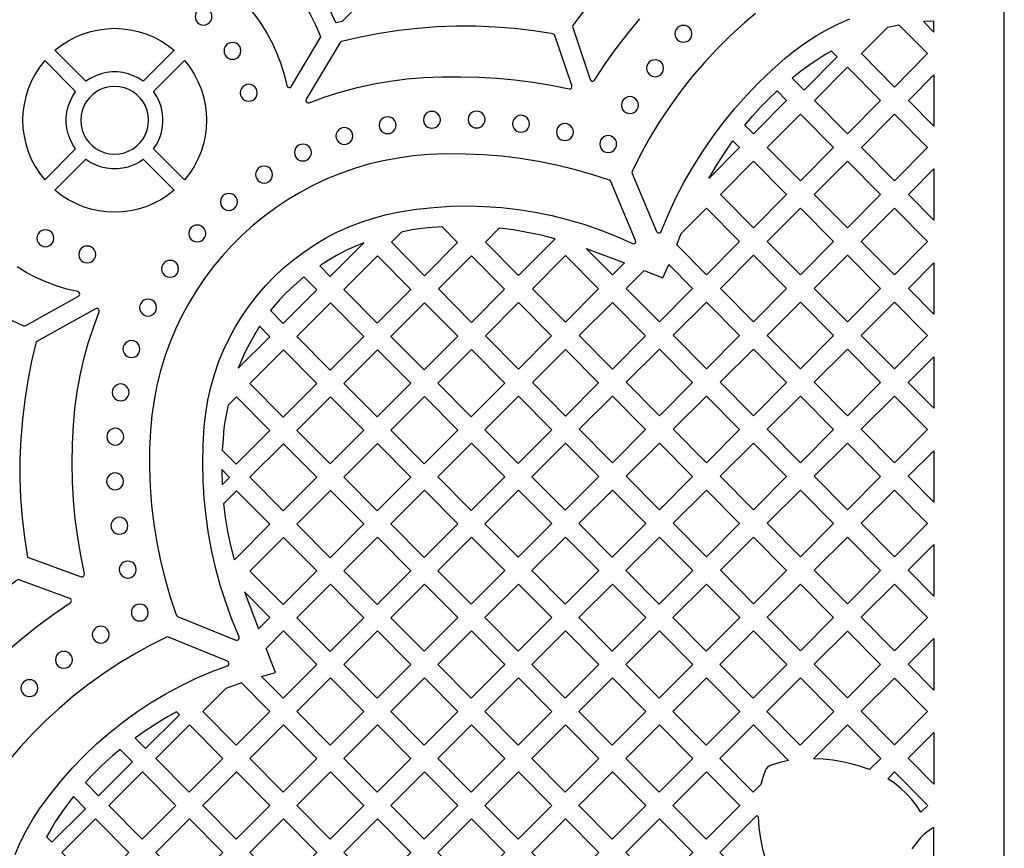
# Model space of a CAD drawing. Header units: millimetres. Extents: x -1176 to 822, y -1617 to -119.
# Tile 116 of 119: x 626 to 822, y -519 to -354. Entities that reach past the tile are written whole.
import ezdxf

# ---------------------------------------------------------------- set-up
doc = ezdxf.new("R2010")
doc.units = ezdxf.units.MM
doc.layers.add('pattern', color=5, linetype='Continuous', true_color=0x0000ff)

msp = doc.modelspace()

# ---------------------------------------------------------------- linework, layer by layer
at = {"layer": 'pattern'}
for points in [[(-1176, -1616.8), (822, -1616.8), (822, -118.96), (-1176, -118.96)], [(690.24, -354.66), (689.01, -354.96), (687.91, -352.6), (686.7, -350.32), (685.36, -348.11), (683.9, -345.96), (685.87, -343.96), (693.39, -351.48)], [(660.96, -353.71), (661.02, -354.16), (661.19, -354.56), (661.45, -354.9), (661.79, -355.17), (662.19, -355.34), (662.64, -355.4), (663.09, -355.34), (663.49, -355.17), (663.83, -354.9), (664.1, -354.56), (664.27, -354.16), (664.33, -353.71), (664.27, -353.26), (664.1, -352.86), (663.83, -352.52), (663.49, -352.25), (663.09, -352.09), (662.64, -352.02), (662.19, -352.09), (661.79, -352.25), (661.45, -352.52), (661.19, -352.86), (661.02, -353.26)], [(808, -354.61), (805.91, -354.7), (808, -356.81)], [(639.24, -366.58), (633.08, -360.42), (634.4, -359.39), (635.78, -358.5), (637.22, -357.75), (638.71, -357.13), (640.24, -356.65), (641.8, -356.31), (643.37, -356.11), (644.95, -356.04), (646.54, -356.11), (648.11, -356.31), (649.67, -356.65), (651.2, -357.13), (652.68, -357.75), (654.13, -358.5), (655.51, -359.39), (656.83, -360.42), (650.67, -366.58), (649.71, -365.96), (648.71, -365.47), (647.66, -365.09), (646.59, -364.85), (645.5, -364.72), (644.41, -364.72), (643.32, -364.85), (642.25, -365.09), (641.2, -365.47), (640.2, -365.96)], [(706.49, -365.85), (710.16, -365.7), (713.8, -365.67), (717.42, -365.76), (721.02, -365.97), (724.61, -366.31), (728.2, -366.77), (731.8, -367.36), (735.4, -368.07), (735.66, -368.06), (735.86, -367.92), (735.97, -367.71), (735.96, -367.45), (732.57, -357.47), (732.49, -357.31), (732.37, -357.2), (732.2, -357.15), (728.38, -356.55), (724.55, -356.1), (720.7, -355.8), (716.86, -355.64), (713.01, -355.63), (709.16, -355.77), (705.32, -356.05), (701.49, -356.48), (697.68, -357.06), (693.89, -357.79), (690.12, -358.66), (689.95, -358.73), (689.83, -358.88), (683.1, -370.17), (683.03, -370.41), (683.09, -370.63), (683.23, -370.8), (683.45, -370.89), (683.69, -370.86), (686.88, -369.69), (690.07, -368.68), (693.28, -367.81), (696.51, -367.1), (699.79, -366.54), (703.11, -366.12)], [(756.46, -357.14), (756.52, -357.58), (756.69, -357.99), (756.95, -358.33), (757.3, -358.59), (757.7, -358.76), (758.15, -358.82), (758.59, -358.76), (759, -358.59), (759.34, -358.33), (759.6, -357.99), (759.77, -357.58), (759.83, -357.14), (759.77, -356.69), (759.6, -356.28), (759.34, -355.94), (759, -355.68), (758.59, -355.51), (758.15, -355.45), (757.7, -355.51), (757.3, -355.68), (756.95, -355.94), (756.69, -356.28), (756.52, -356.69)], [(798.79, -355.81), (801.03, -355.33), (806.73, -361.08), (800.16, -367.72), (793.55, -361.05)], [(666.73, -360.52), (666.79, -360.97), (666.96, -361.37), (667.22, -361.71), (667.56, -361.98), (667.96, -362.15), (668.41, -362.21), (668.86, -362.15), (669.26, -361.98), (669.6, -361.71), (669.86, -361.37), (670.03, -360.97), (670.09, -360.52), (670.03, -360.07), (669.86, -359.67), (669.6, -359.33), (669.26, -359.07), (668.86, -358.9), (668.41, -358.84), (667.96, -358.9), (667.56, -359.07), (667.22, -359.33), (666.96, -359.67), (666.79, -360.07)], [(637.2, -380.05), (636.58, -379.09), (636.08, -378.09), (635.71, -377.04), (635.46, -375.97), (635.34, -374.88), (635.34, -373.79), (635.46, -372.7), (635.71, -371.63), (636.08, -370.59), (636.58, -369.58), (637.2, -368.63), (631.04, -362.46), (630.01, -363.78), (629.12, -365.16), (628.37, -366.61), (627.75, -368.09), (627.27, -369.62), (626.93, -371.18), (626.72, -372.75), (626.66, -374.34), (626.72, -375.92), (626.93, -377.49), (627.27, -379.05), (627.75, -380.58), (628.37, -382.07), (629.12, -383.51), (630.01, -384.89), (631.04, -386.21)], [(652.71, -368.62), (658.87, -362.46), (659.9, -363.78), (660.79, -365.16), (661.54, -366.61), (662.16, -368.09), (662.64, -369.62), (662.98, -371.18), (663.18, -372.75), (663.25, -374.34), (663.18, -375.92), (662.98, -377.49), (662.64, -379.05), (662.16, -380.58), (661.54, -382.07), (660.79, -383.51), (659.9, -384.89), (658.87, -386.21), (652.71, -380.05), (653.33, -379.09), (653.82, -378.09), (654.2, -377.04), (654.44, -375.97), (654.57, -374.88), (654.57, -373.79), (654.44, -372.7), (654.2, -371.63), (653.82, -370.59), (653.33, -369.58)], [(750.82, -363.99), (750.88, -364.43), (751.05, -364.84), (751.31, -365.18), (751.66, -365.44), (752.06, -365.61), (752.51, -365.67), (752.95, -365.61), (753.36, -365.44), (753.7, -365.18), (753.96, -364.84), (754.13, -364.43), (754.19, -363.99), (754.13, -363.54), (753.96, -363.14), (753.7, -362.79), (753.36, -362.53), (752.95, -362.36), (752.51, -362.3), (752.06, -362.36), (751.66, -362.53), (751.31, -362.79), (751.05, -363.14), (750.88, -363.54)], [(783.09, -363.46), (781.42, -364.66), (779.77, -365.93), (782.17, -368.36), (788.75, -361.72), (787.61, -360.57), (786.51, -361.2), (785.46, -361.85), (784.48, -362.51), (783.73, -362.99)], [(784.2, -370.4), (790.8, -363.79), (797.38, -370.43), (790.8, -377.06)], [(808, -365.3), (808, -375.54), (802.9, -370.4)], [(638.21, -374.34), (638.29, -375.33), (638.5, -376.28), (638.84, -377.18), (639.3, -378.01), (639.87, -378.76), (640.53, -379.42), (641.28, -379.99), (642.11, -380.45), (643.01, -380.79), (643.96, -381), (644.95, -381.08), (645.95, -381), (646.9, -380.79), (647.8, -380.45), (648.63, -379.99), (649.38, -379.42), (650.04, -378.76), (650.61, -378.01), (651.07, -377.18), (651.41, -376.28), (651.62, -375.33), (651.7, -374.34), (651.62, -373.34), (651.41, -372.39), (651.07, -371.49), (650.61, -370.67), (650.04, -369.91), (649.38, -369.25), (648.63, -368.68), (647.8, -368.22), (646.9, -367.88), (645.95, -367.67), (644.95, -367.59), (643.96, -367.67), (643.01, -367.88), (642.11, -368.22), (641.28, -368.68), (640.53, -369.25), (639.87, -369.91), (639.3, -370.67), (638.84, -371.49), (638.5, -372.39), (638.29, -373.34)], [(669.97, -368.86), (670.03, -369.31), (670.2, -369.71), (670.47, -370.05), (670.81, -370.32), (671.21, -370.49), (671.66, -370.55), (672.11, -370.49), (672.51, -370.32), (672.85, -370.05), (673.11, -369.71), (673.28, -369.31), (673.34, -368.86), (673.28, -368.41), (673.11, -368.01), (672.85, -367.67), (672.51, -367.41), (672.11, -367.24), (671.66, -367.17), (671.21, -367.24), (670.81, -367.41), (670.47, -367.67), (670.2, -368.01), (670.03, -368.41)], [(745.82, -371.33), (745.88, -371.78), (746.05, -372.18), (746.31, -372.52), (746.66, -372.78), (747.06, -372.95), (747.51, -373.01), (747.95, -372.95), (748.36, -372.78), (748.7, -372.52), (748.96, -372.18), (749.13, -371.78), (749.19, -371.33), (749.13, -370.88), (748.96, -370.48), (748.7, -370.14), (748.36, -369.87), (747.95, -369.7), (747.51, -369.64), (747.06, -369.7), (746.66, -369.87), (746.31, -370.14), (746.05, -370.48), (745.88, -370.88)], [(778.67, -370.43), (772.1, -377.06), (770.38, -375.33), (771.91, -373.51), (773.49, -371.76), (775.11, -370.1), (776.77, -368.51)], [(697.59, -375.31), (697.65, -375.76), (697.82, -376.16), (698.09, -376.5), (698.43, -376.77), (698.83, -376.94), (699.28, -377), (699.73, -376.94), (700.13, -376.77), (700.47, -376.5), (700.73, -376.16), (700.9, -375.76), (700.96, -375.31), (700.9, -374.86), (700.73, -374.46), (700.47, -374.12), (700.13, -373.86), (699.73, -373.69), (699.28, -373.63), (698.83, -373.69), (698.43, -373.86), (698.09, -374.12), (697.82, -374.46), (697.65, -374.86)], [(706.42, -374.24), (706.48, -374.69), (706.65, -375.09), (706.91, -375.43), (707.25, -375.7), (707.66, -375.87), (708.1, -375.93), (708.55, -375.87), (708.95, -375.7), (709.3, -375.43), (709.56, -375.09), (709.73, -374.69), (709.79, -374.24), (709.73, -373.79), (709.56, -373.39), (709.3, -373.05), (708.95, -372.79), (708.55, -372.62), (708.1, -372.56), (707.66, -372.62), (707.25, -372.79), (706.91, -373.05), (706.65, -373.39), (706.48, -373.79)], [(715.31, -374.18), (715.37, -374.63), (715.54, -375.03), (715.8, -375.37), (716.14, -375.64), (716.54, -375.81), (716.99, -375.87), (717.44, -375.81), (717.84, -375.64), (718.18, -375.37), (718.45, -375.03), (718.62, -374.63), (718.68, -374.18), (718.62, -373.73), (718.45, -373.33), (718.18, -372.99), (717.84, -372.73), (717.44, -372.56), (716.99, -372.5), (716.54, -372.56), (716.14, -372.73), (715.8, -372.99), (715.54, -373.33), (715.37, -373.73)], [(724.14, -375.04), (724.2, -375.49), (724.37, -375.89), (724.63, -376.23), (724.98, -376.49), (725.38, -376.66), (725.83, -376.72), (726.27, -376.66), (726.68, -376.49), (727.02, -376.23), (727.28, -375.89), (727.45, -375.49), (727.51, -375.04), (727.45, -374.59), (727.28, -374.19), (727.02, -373.85), (726.68, -373.58), (726.27, -373.41), (725.83, -373.35), (725.38, -373.41), (724.98, -373.58), (724.63, -373.85), (724.37, -374.19), (724.2, -374.59)], [(788.02, -379.77), (781.45, -386.41), (774.84, -379.74), (781.45, -373.14)], [(800.15, -373.14), (806.73, -379.78), (800.15, -386.41), (793.55, -379.75)], [(688.99, -377.47), (689.05, -377.92), (689.22, -378.32), (689.48, -378.66), (689.82, -378.92), (690.23, -379.09), (690.68, -379.15), (691.12, -379.09), (691.52, -378.92), (691.87, -378.66), (692.13, -378.32), (692.3, -377.92), (692.36, -377.47), (692.3, -377.02), (692.13, -376.62), (691.87, -376.28), (691.52, -376.01), (691.12, -375.84), (690.68, -375.78), (690.23, -375.84), (689.82, -376.01), (689.48, -376.28), (689.22, -376.62), (689.05, -377.02)], [(732.87, -376.69), (732.93, -377.13), (733.1, -377.54), (733.36, -377.88), (733.7, -378.14), (734.11, -378.31), (734.56, -378.37), (735, -378.31), (735.41, -378.14), (735.75, -377.88), (736.01, -377.54), (736.18, -377.13), (736.24, -376.69), (736.18, -376.24), (736.01, -375.83), (735.75, -375.49), (735.41, -375.23), (735, -375.06), (734.56, -375), (734.11, -375.06), (733.7, -375.23), (733.36, -375.49), (733.1, -375.83), (732.93, -376.24)], [(741.49, -379.07), (741.55, -379.52), (741.72, -379.92), (741.98, -380.26), (742.32, -380.53), (742.72, -380.7), (743.17, -380.76), (743.62, -380.7), (744.02, -380.53), (744.36, -380.26), (744.63, -379.92), (744.8, -379.52), (744.86, -379.07), (744.8, -378.62), (744.63, -378.22), (744.36, -377.88), (744.02, -377.62), (743.62, -377.45), (743.17, -377.39), (742.72, -377.45), (742.32, -377.62), (741.98, -377.88), (741.72, -378.22), (741.55, -378.62)], [(680.74, -380.76), (680.8, -381.21), (680.97, -381.61), (681.23, -381.95), (681.57, -382.21), (681.98, -382.38), (682.43, -382.44), (682.87, -382.38), (683.28, -382.21), (683.62, -381.95), (683.88, -381.61), (684.05, -381.21), (684.11, -380.76), (684.05, -380.31), (683.88, -379.91), (683.62, -379.57), (683.28, -379.31), (682.87, -379.14), (682.43, -379.08), (681.98, -379.14), (681.57, -379.31), (681.23, -379.57), (680.97, -379.91), (680.8, -380.31)], [(763.2, -385.95), (764.72, -383.35), (766.32, -380.85), (767.99, -378.44), (769.32, -379.77)], [(652.09, -436.05), (651.92, -439.79), (651.9, -443.53), (652.04, -447.25), (652.32, -450.97), (652.76, -454.67), (653.35, -458.35), (654.09, -462.01), (654.99, -465.63), (656.03, -469.22), (657.21, -472.77), (657.32, -472.94), (657.49, -473.05), (669.1, -477.76), (669.33, -477.79), (669.54, -477.72), (669.69, -477.56), (669.76, -477.36), (669.72, -477.12), (668.36, -473.81), (667.14, -470.44), (666.06, -467.04), (665.12, -463.6), (664.33, -460.13), (663.67, -456.63), (663.16, -453.1), (662.8, -449.56), (662.58, -446), (662.5, -442.43), (662.58, -438.85), (662.8, -435.28), (663.09, -432.62), (663.53, -430.01), (664.1, -427.45), (664.82, -424.94), (665.66, -422.49), (666.64, -420.1), (667.74, -417.78), (668.96, -415.53), (670.29, -413.35), (671.74, -411.25), (673.3, -409.23), (674.96, -407.3), (676.72, -405.47), (678.58, -403.73), (680.54, -402.09), (682.58, -400.56), (684.71, -399.13), (686.92, -397.82), (689.2, -396.62), (691.56, -395.55), (693.99, -394.61), (696.49, -393.79), (699.05, -393.11), (701.66, -392.57), (705.04, -392.05), (708.42, -391.68), (711.81, -391.46), (715.2, -391.39), (718.59, -391.47), (721.96, -391.71), (725.32, -392.09), (728.66, -392.62), (731.97, -393.3), (735.25, -394.12), (738.5, -395.1), (741.71, -396.21), (744.87, -397.48), (747.98, -398.88), (748.22, -398.93), (748.43, -398.87), (748.59, -398.71), (748.67, -398.5), (748.63, -398.26), (743.72, -386.54), (743.61, -386.37), (743.44, -386.27), (739.95, -385.12), (736.43, -384.11), (732.87, -383.24), (729.28, -382.51), (725.67, -381.93), (722.03, -381.49), (718.39, -381.2), (714.73, -381.05), (711.06, -381.04), (707.39, -381.18), (704.35, -381.44), (701.35, -381.85), (698.4, -382.4), (695.51, -383.1), (692.67, -383.94), (689.9, -384.92), (687.19, -386.02), (684.55, -387.26), (681.99, -388.62), (679.5, -390.1), (677.09, -391.7), (674.77, -393.41), (672.54, -395.23), (670.4, -397.16), (668.35, -399.18), (666.41, -401.31), (664.57, -403.53), (662.84, -405.84), (661.22, -408.23), (659.72, -410.71), (658.34, -413.26), (657.09, -415.89), (655.96, -418.59), (654.96, -421.36), (654.1, -424.18), (653.38, -427.07), (652.8, -430.02), (652.37, -433.01)], [(633.08, -388.26), (639.24, -382.09), (640.2, -382.71), (641.2, -383.21), (642.25, -383.58), (643.32, -383.83), (644.41, -383.95), (645.5, -383.95), (646.59, -383.83), (647.66, -383.58), (648.71, -383.21), (649.71, -382.71), (650.67, -382.09), (656.83, -388.26), (655.51, -389.28), (654.13, -390.17), (652.68, -390.92), (651.19, -391.54), (649.67, -392.02), (648.11, -392.36), (646.54, -392.57), (644.95, -392.63), (643.37, -392.57), (641.8, -392.36), (640.24, -392.02), (638.71, -391.54), (637.22, -390.92), (635.78, -390.17), (634.4, -389.28)], [(673.02, -385.15), (673.08, -385.59), (673.25, -386), (673.51, -386.34), (673.85, -386.6), (674.26, -386.77), (674.7, -386.83), (675.15, -386.77), (675.55, -386.6), (675.89, -386.34), (676.16, -386), (676.33, -385.59), (676.39, -385.15), (676.33, -384.7), (676.16, -384.3), (675.89, -383.95), (675.55, -383.69), (675.15, -383.52), (674.7, -383.46), (674.26, -383.52), (673.85, -383.69), (673.51, -383.95), (673.25, -384.3), (673.08, -384.7)], [(772.1, -395.76), (765.49, -389.09), (772.09, -382.49), (778.67, -389.12)], [(784.19, -389.09), (790.8, -382.49), (797.37, -389.12), (790.8, -395.76)], [(808, -384), (808, -394.24), (802.9, -389.09)], [(666.01, -390.58), (666.07, -391.02), (666.24, -391.43), (666.51, -391.77), (666.85, -392.03), (667.25, -392.2), (667.7, -392.26), (668.15, -392.2), (668.55, -392.03), (668.89, -391.77), (669.15, -391.43), (669.32, -391.02), (669.38, -390.58), (669.32, -390.13), (669.15, -389.73), (668.89, -389.38), (668.55, -389.12), (668.15, -388.95), (667.7, -388.89), (667.25, -388.95), (666.85, -389.12), (666.51, -389.38), (666.24, -389.73), (666.07, -390.13)], [(757.68, -396.89), (762.74, -391.83), (769.32, -398.47), (762.74, -405.1), (756.81, -399.12)], [(788.02, -398.47), (781.45, -405.11), (774.84, -398.44), (781.44, -391.84)], [(793.54, -398.44), (800.15, -391.84), (806.73, -398.47), (800.15, -405.11)], [(659.72, -396.86), (659.78, -397.31), (659.95, -397.71), (660.22, -398.05), (660.56, -398.32), (660.96, -398.48), (661.41, -398.54), (661.86, -398.48), (662.26, -398.32), (662.6, -398.05), (662.86, -397.71), (663.03, -397.31), (663.09, -396.86), (663.03, -396.41), (662.86, -396.01), (662.6, -395.67), (662.26, -395.41), (661.86, -395.24), (661.41, -395.18), (660.96, -395.24), (660.56, -395.41), (660.22, -395.67), (659.95, -396.01), (659.78, -396.41)], [(710.16, -395.56), (708.11, -395.65), (706.08, -395.85), (704.07, -396.16), (702.06, -396.57), (700.03, -398.6), (706.63, -405.27), (713.21, -398.63)], [(629.5, -397.81), (629.56, -398.26), (629.73, -398.66), (629.99, -399), (630.33, -399.26), (630.73, -399.43), (631.18, -399.49), (631.63, -399.43), (632.03, -399.26), (632.37, -399), (632.64, -398.66), (632.81, -398.26), (632.87, -397.81), (632.81, -397.36), (632.64, -396.96), (632.37, -396.62), (632.03, -396.35), (631.63, -396.18), (631.18, -396.12), (630.73, -396.18), (630.33, -396.35), (629.99, -396.62), (629.73, -396.96), (629.56, -397.36)], [(732.59, -397.91), (729.84, -397.22), (727.08, -396.64), (724.3, -396.17), (721.49, -395.8), (718.73, -398.56), (725.34, -405.23)], [(637.82, -401.04), (637.88, -401.49), (638.05, -401.89), (638.31, -402.23), (638.66, -402.5), (639.06, -402.67), (639.51, -402.73), (639.95, -402.67), (640.36, -402.5), (640.7, -402.23), (640.96, -401.89), (641.13, -401.49), (641.19, -401.04), (641.13, -400.59), (640.96, -400.19), (640.7, -399.85), (640.36, -399.59), (639.95, -399.42), (639.51, -399.36), (639.06, -399.42), (638.66, -399.59), (638.31, -399.85), (638.05, -400.19), (637.88, -400.59)], [(685.78, -403.31), (687.84, -405.4), (694.53, -398.72), (692.64, -399.49), (690.85, -400.32), (689.13, -401.22), (687.45, -402.22)], [(697.19, -414.7), (690.58, -408.03), (697.27, -401.34), (703.89, -408.01)], [(715.98, -414.58), (709.38, -407.91), (715.98, -401.31), (722.56, -407.94)], [(728.08, -407.87), (734.68, -401.27), (741.26, -407.9), (734.69, -414.54)], [(738.81, -399.83), (746.39, -402.73), (744.04, -405.1)], [(772.09, -414.46), (765.49, -407.79), (772.09, -401.18), (778.67, -407.82)], [(790.8, -401.19), (797.37, -407.82), (790.8, -414.46), (784.19, -407.79)], [(654.31, -403.9), (654.37, -404.35), (654.54, -404.75), (654.81, -405.09), (655.15, -405.35), (655.55, -405.52), (656, -405.58), (656.45, -405.52), (656.85, -405.35), (657.19, -405.09), (657.45, -404.75), (657.62, -404.35), (657.68, -403.9), (657.62, -403.45), (657.45, -403.05), (657.19, -402.71), (656.85, -402.44), (656.45, -402.27), (656, -402.21), (655.55, -402.27), (655.15, -402.44), (654.81, -402.71), (654.54, -403.05), (654.37, -403.45)], [(750.33, -404.24), (754.04, -405.66), (755.21, -403.02), (759.96, -407.82), (753.39, -414.45), (746.78, -407.78)], [(808, -402.69), (808, -412.94), (802.9, -407.79)], [(685.19, -408.05), (682.64, -405.49), (681.26, -406.67), (679.99, -407.82), (678.84, -408.95), (677.79, -410.05), (676.85, -411.14), (675.99, -412.22), (678.49, -414.75)], [(649.92, -411.62), (649.98, -412.06), (650.15, -412.47), (650.41, -412.81), (650.75, -413.07), (651.16, -413.24), (651.6, -413.3), (652.05, -413.24), (652.45, -413.07), (652.8, -412.81), (653.06, -412.47), (653.23, -412.06), (653.29, -411.62), (653.23, -411.17), (653.06, -410.77), (652.8, -410.42), (652.45, -410.16), (652.05, -409.99), (651.6, -409.93), (651.16, -409.99), (650.75, -410.16), (650.41, -410.42), (650.15, -410.77), (649.98, -411.17)], [(687.84, -424.05), (681.23, -417.38), (687.92, -410.69), (694.54, -417.36)], [(713.24, -417.32), (706.55, -424.01), (699.93, -417.34), (706.62, -410.64)], [(731.91, -417.25), (725.34, -423.88), (718.73, -417.22), (725.33, -410.61)], [(750.61, -417.21), (744.04, -423.84), (737.43, -417.17), (744.04, -410.57)], [(762.74, -410.53), (769.31, -417.17), (762.74, -423.8), (756.13, -417.13)], [(781.44, -410.53), (788.02, -417.17), (781.45, -423.8), (774.84, -417.14)], [(806.72, -417.17), (800.15, -423.81), (793.54, -417.14), (800.15, -410.53)], [(670.26, -421.93), (669.56, -423.68), (675.84, -417.4), (673.78, -415.33), (672.76, -417), (671.86, -418.71), (671.02, -420.28)], [(646.62, -419.86), (646.69, -420.31), (646.86, -420.71), (647.12, -421.06), (647.46, -421.32), (647.86, -421.49), (648.31, -421.55), (648.76, -421.49), (649.16, -421.32), (649.5, -421.06), (649.76, -420.71), (649.93, -420.31), (649.99, -419.86), (649.93, -419.42), (649.76, -419.01), (649.5, -418.67), (649.16, -418.41), (648.76, -418.24), (648.31, -418.18), (647.86, -418.24), (647.46, -418.41), (647.12, -418.67), (646.86, -419.01), (646.69, -419.42)], [(678.49, -433.4), (685.19, -426.71), (678.57, -420.04), (671.88, -426.73)], [(697.2, -433.36), (690.58, -426.69), (697.28, -419.99), (703.89, -426.67)], [(715.98, -419.95), (722.59, -426.62), (715.9, -433.32), (709.28, -426.64)], [(741.26, -426.56), (734.69, -433.19), (728.08, -426.52), (734.68, -419.92)], [(753.39, -419.88), (759.96, -426.51), (753.39, -433.15), (746.78, -426.48)], [(772.09, -419.88), (778.67, -426.51), (772.09, -433.15), (765.48, -426.48)], [(790.8, -433.15), (784.19, -426.48), (790.79, -419.88), (797.37, -426.51)], [(808, -421.38), (808, -431.64), (802.89, -426.49)], [(644.47, -428.48), (644.53, -428.93), (644.7, -429.33), (644.97, -429.67), (645.31, -429.94), (645.71, -430.11), (646.16, -430.17), (646.61, -430.11), (647.01, -429.94), (647.35, -429.67), (647.62, -429.33), (647.79, -428.93), (647.85, -428.48), (647.79, -428.03), (647.62, -427.63), (647.35, -427.29), (647.01, -427.03), (646.61, -426.86), (646.16, -426.8), (645.71, -426.86), (645.31, -427.03), (644.97, -427.29), (644.7, -427.63), (644.53, -428.03)], [(666.53, -437.81), (666.36, -439.95), (669.15, -442.75), (675.84, -436.06), (669.22, -429.39), (667.56, -431.05), (667.33, -431.96), (667.13, -432.93), (666.95, -433.97), (666.79, -435.11), (666.65, -436.36), (666.63, -436.57)], [(687.85, -442.71), (694.54, -436.02), (687.93, -429.34), (681.23, -436.04)], [(706.55, -442.67), (699.93, -435.99), (706.63, -429.3), (713.24, -435.97)], [(725.25, -442.62), (718.63, -435.95), (725.33, -429.26), (731.94, -435.93)], [(737.43, -435.83), (744.04, -429.23), (750.61, -435.86), (744.04, -442.5)], [(756.13, -435.83), (762.74, -429.23), (769.32, -435.86), (762.74, -442.5)], [(781.44, -429.23), (788.02, -435.86), (781.44, -442.5), (774.84, -435.83)], [(800.15, -442.5), (793.54, -435.83), (800.14, -429.23), (806.72, -435.86)], [(643.4, -437.29), (643.46, -437.74), (643.63, -438.14), (643.9, -438.48), (644.24, -438.75), (644.64, -438.92), (645.09, -438.98), (645.54, -438.92), (645.94, -438.75), (646.28, -438.48), (646.54, -438.14), (646.71, -437.74), (646.77, -437.29), (646.71, -436.84), (646.54, -436.44), (646.28, -436.1), (645.94, -435.84), (645.54, -435.67), (645.09, -435.61), (644.64, -435.67), (644.24, -435.84), (643.9, -436.1), (643.63, -436.44), (643.46, -436.84)], [(671.88, -445.38), (678.58, -438.69), (685.19, -445.37), (678.5, -452.06)], [(697.2, -452.02), (703.89, -445.32), (697.28, -438.65), (690.58, -445.34)], [(722.59, -445.28), (715.9, -451.97), (709.28, -445.3), (715.98, -438.61)], [(727.98, -445.26), (734.6, -451.93), (741.29, -445.24), (734.68, -438.56)], [(759.96, -445.21), (753.39, -451.85), (746.78, -445.18), (753.39, -438.58)], [(772.09, -438.58), (778.67, -445.21), (772.09, -451.85), (765.48, -445.18)], [(790.8, -451.85), (784.19, -445.18), (790.79, -438.58), (797.37, -445.21)], [(808, -440.08), (808, -450.33), (802.89, -445.18)], [(643.37, -446.18), (643.43, -446.63), (643.6, -447.03), (643.86, -447.37), (644.2, -447.64), (644.61, -447.81), (645.06, -447.87), (645.5, -447.81), (645.9, -447.64), (646.25, -447.37), (646.51, -447.03), (646.68, -446.63), (646.74, -446.18), (646.68, -445.73), (646.51, -445.33), (646.25, -444.99), (645.9, -444.73), (645.5, -444.56), (645.06, -444.5), (644.61, -444.56), (644.2, -444.73), (643.86, -444.99), (643.6, -445.33), (643.43, -445.73)], [(666.26, -443.81), (666.36, -446.91), (667.85, -445.41)], [(667.49, -456.16), (667.02, -453.38), (666.66, -450.61), (669.23, -448.04), (675.84, -454.72), (668.78, -461.77), (668.08, -458.96)], [(687.85, -461.37), (681.23, -454.69), (687.93, -448), (694.54, -454.67)], [(713.24, -454.63), (706.63, -447.96), (699.93, -454.65), (706.55, -461.32)], [(725.33, -447.91), (718.63, -454.61), (725.25, -461.28), (731.94, -454.59)], [(744.03, -447.91), (737.34, -454.6), (743.95, -461.28), (750.65, -454.58)], [(762.74, -461.2), (756.13, -454.53), (762.74, -447.93), (769.31, -454.56)], [(774.84, -454.53), (781.44, -447.93), (788.02, -454.56), (781.44, -461.2)], [(800.14, -447.93), (806.72, -454.56), (800.15, -461.2), (793.54, -454.53)], [(644.23, -455.02), (644.29, -455.46), (644.46, -455.87), (644.72, -456.21), (645.06, -456.47), (645.46, -456.64), (645.91, -456.7), (646.36, -456.64), (646.76, -456.47), (647.1, -456.21), (647.37, -455.87), (647.54, -455.46), (647.6, -455.02), (647.54, -454.57), (647.37, -454.16), (647.1, -453.82), (646.76, -453.56), (646.36, -453.39), (645.91, -453.33), (645.46, -453.39), (645.06, -453.56), (644.72, -453.82), (644.46, -454.16), (644.29, -454.57)], [(678.5, -470.72), (671.88, -464.04), (678.58, -457.35), (685.19, -464.02)], [(697.28, -457.31), (703.89, -463.98), (697.2, -470.67), (690.58, -464)], [(722.59, -463.94), (715.98, -457.26), (709.28, -463.96), (715.9, -470.63)], [(734.6, -470.63), (741.3, -463.93), (734.68, -457.26), (727.99, -463.95)], [(760, -463.93), (753.38, -457.26), (746.69, -463.95), (753.3, -470.63)], [(778.67, -463.91), (772.09, -470.54), (765.49, -463.88), (772.09, -457.27)], [(790.8, -470.54), (784.19, -463.88), (790.79, -457.27), (797.37, -463.91)], [(808, -458.77), (808, -469.03), (802.89, -463.88)], [(645.88, -463.74), (645.94, -464.19), (646.11, -464.59), (646.38, -464.93), (646.72, -465.2), (647.12, -465.37), (647.57, -465.43), (648.01, -465.37), (648.42, -465.2), (648.76, -464.93), (649.02, -464.59), (649.19, -464.19), (649.25, -463.74), (649.19, -463.29), (649.02, -462.89), (648.76, -462.55), (648.42, -462.29), (648.01, -462.12), (647.57, -462.06), (647.12, -462.12), (646.72, -462.29), (646.38, -462.55), (646.11, -462.89), (645.94, -463.29)], [(670.79, -468.19), (673.6, -475.53), (675.84, -473.29)], [(687.85, -480.02), (681.23, -473.35), (687.93, -466.66), (694.54, -473.33)], [(713.25, -473.29), (706.63, -466.61), (699.94, -473.31), (706.55, -479.98)], [(725.25, -479.98), (731.95, -473.29), (725.33, -466.61), (718.64, -473.3)], [(744.03, -466.61), (737.34, -473.3), (743.95, -479.98), (750.65, -473.28)], [(769.35, -473.28), (762.73, -466.61), (756.04, -473.3), (762.65, -479.98)], [(781.44, -466.62), (788.02, -473.26), (781.44, -479.89), (774.84, -473.22)], [(800.14, -466.62), (806.72, -473.26), (800.15, -479.89), (793.54, -473.22)], [(648.29, -472.28), (648.35, -472.73), (648.52, -473.13), (648.79, -473.47), (649.13, -473.74), (649.53, -473.91), (649.98, -473.97), (650.43, -473.91), (650.83, -473.74), (651.17, -473.47), (651.43, -473.13), (651.6, -472.73), (651.66, -472.28), (651.6, -471.83), (651.43, -471.43), (651.17, -471.09), (650.83, -470.83), (650.43, -470.66), (649.98, -470.6), (649.53, -470.66), (649.13, -470.83), (648.79, -471.09), (648.52, -471.43), (648.35, -471.83)], [(640.51, -476.69), (640.57, -477.14), (640.74, -477.54), (641.01, -477.88), (641.35, -478.14), (641.75, -478.31), (642.2, -478.37), (642.65, -478.31), (643.05, -478.14), (643.39, -477.88), (643.65, -477.54), (643.82, -477.14), (643.88, -476.69), (643.82, -476.24), (643.65, -475.84), (643.39, -475.5), (643.05, -475.23), (642.65, -475.06), (642.2, -475), (641.75, -475.06), (641.35, -475.23), (641.01, -475.5), (640.74, -475.84), (640.57, -476.24)], [(674.21, -485.01), (676.94, -484.25), (675.1, -479.44), (678.58, -475.96), (685.19, -482.64), (678.5, -489.33)], [(703.9, -482.64), (697.28, -475.96), (690.59, -482.66), (697.2, -489.33)], [(715.9, -489.33), (722.6, -482.63), (715.98, -475.96), (709.29, -482.65)], [(727.99, -482.65), (734.6, -489.33), (741.3, -482.63), (734.68, -475.96)], [(753.38, -475.96), (746.69, -482.65), (753.3, -489.33), (760, -482.63)], [(772.08, -475.96), (765.39, -482.65), (772, -489.32), (778.7, -482.63)], [(784.19, -482.57), (790.79, -475.97), (797.37, -482.61), (790.8, -489.24)], [(808, -477.47), (808, -487.73), (802.89, -482.57)], [(633.17, -481.7), (633.23, -482.14), (633.4, -482.55), (633.67, -482.89), (634.01, -483.15), (634.41, -483.32), (634.86, -483.38), (635.31, -483.32), (635.71, -483.15), (636.05, -482.89), (636.32, -482.55), (636.49, -482.14), (636.55, -481.7), (636.49, -481.25), (636.32, -480.84), (636.05, -480.5), (635.71, -480.24), (635.31, -480.07), (634.86, -480.01), (634.41, -480.07), (634.01, -480.24), (633.67, -480.5), (633.4, -480.84), (633.23, -481.25)], [(626.32, -487.34), (626.38, -487.79), (626.55, -488.19), (626.82, -488.53), (627.16, -488.79), (627.56, -488.96), (628.01, -489.02), (628.46, -488.96), (628.86, -488.79), (629.2, -488.53), (629.46, -488.19), (629.63, -487.79), (629.69, -487.34), (629.63, -486.89), (629.46, -486.49), (629.2, -486.15), (628.86, -485.88), (628.46, -485.71), (628.01, -485.65), (627.56, -485.71), (627.16, -485.88), (626.82, -486.15), (626.55, -486.49), (626.38, -486.89)], [(681.24, -492), (687.93, -485.31), (694.55, -491.99), (687.85, -498.68)], [(699.94, -492), (706.55, -498.68), (713.25, -491.99), (706.63, -485.31)], [(731.95, -491.98), (725.33, -485.31), (718.64, -492), (725.25, -498.68)], [(743.95, -498.68), (750.65, -491.98), (744.03, -485.31), (737.34, -492)], [(762.73, -485.31), (756.04, -492), (762.66, -498.67), (769.35, -491.98)], [(781.44, -485.31), (774.74, -492), (781.36, -498.67), (788.05, -491.98)], [(793.54, -491.92), (800.14, -485.32), (806.72, -491.95), (800.15, -498.59)], [(669.15, -498.68), (675.84, -491.99), (670.2, -486.29), (667.48, -487.28), (667.11, -487.43), (662.53, -492)], [(650.58, -496.16), (649.04, -497.27), (651.13, -499.36), (657.87, -492.62), (657.28, -492.03), (655.5, -493.03), (653, -494.56)], [(659.88, -494.66), (653.18, -501.35), (659.8, -508.03), (666.49, -501.34)], [(678.58, -494.66), (671.88, -501.35), (678.5, -508.03), (685.19, -501.34)], [(697.28, -494.66), (703.9, -501.34), (697.2, -508.03), (690.59, -501.35)], [(715.9, -508.03), (722.6, -501.34), (715.98, -494.66), (709.29, -501.35)], [(741.3, -501.33), (734.68, -494.66), (727.99, -501.35), (734.6, -508.03)], [(760, -501.33), (753.39, -494.66), (746.69, -501.35), (753.31, -508.02)], [(779.08, -501.71), (777.32, -502.14), (775.59, -502.67), (775.19, -502.84), (774.87, -503.07), (774.61, -503.38), (774.41, -503.77), (773.93, -505.11), (773.55, -506.48), (772.01, -508.02), (765.39, -501.35), (772.09, -494.66)], [(784.06, -501.38), (790.79, -494.65), (797.4, -501.33), (795.19, -503.54), (793.37, -502.91), (791.55, -502.39), (789.72, -501.98), (787.87, -501.68), (785.98, -501.48)], [(808, -496.17), (808, -506.42), (802.89, -501.27)], [(642.43, -502.75), (640.41, -504.74), (639.14, -506.12), (641.76, -508.73), (648.51, -501.98), (646.06, -499.53), (644.55, -500.81)], [(650.45, -517.38), (657.14, -510.68), (650.52, -504.01), (643.83, -510.7)], [(675.84, -510.68), (669.23, -504.01), (662.53, -510.7), (669.15, -517.38)], [(687.85, -517.38), (694.55, -510.68), (687.93, -504.01), (681.24, -510.7)], [(713.25, -510.68), (706.55, -517.38), (699.94, -510.7), (706.63, -504.01)], [(725.33, -504.01), (718.64, -510.7), (725.25, -517.38), (731.95, -510.68)], [(750.65, -510.68), (744.04, -504.01), (737.34, -510.7), (743.96, -517.37)], [(762.74, -504.01), (756.04, -510.7), (762.66, -517.37), (769.35, -510.68)], [(805.41, -512.02), (804.51, -510.68), (803.53, -509.45), (802.48, -508.31), (801.35, -507.25), (800.12, -506.27), (798.79, -505.35), (800.14, -504), (806.75, -510.68)], [(631.98, -515.89), (631.42, -516.92), (632.49, -517.99), (639.16, -511.32), (636.75, -508.91), (635.83, -510.07), (634.45, -511.98), (633.16, -513.92)], [(773.02, -512.93), (773.18, -515.12), (773.47, -517.26), (773.91, -519.36), (774.49, -521.44), (775.22, -523.51), (772.01, -526.72), (765.39, -520.05), (772.77, -512.68)], [(641.17, -513.36), (634.48, -520.05), (641.09, -526.73), (647.79, -520.03)], [(659.88, -513.36), (653.18, -520.05), (659.8, -526.73), (666.49, -520.03)], [(678.58, -513.36), (671.88, -520.05), (678.5, -526.73), (685.19, -520.03)], [(703.9, -520.03), (697.28, -513.36), (690.59, -520.05), (697.2, -526.73)], [(715.99, -513.36), (722.6, -520.03), (715.91, -526.73), (709.29, -520.05)], [(727.99, -520.05), (734.61, -526.72), (741.3, -520.03), (734.69, -513.36)], [(753.31, -526.72), (760, -520.03), (753.39, -513.36), (746.69, -520.05)]]:
    msp.add_lwpolyline(points, close=True, dxfattribs=at)
for points in [[(680.16, -367.58), (686, -357.76), (684.99, -355.42), (683.85, -353.14), (682.59, -350.95), (681.21, -348.83), (679.71, -346.8), (678.11, -344.87), (676.39, -343.03), (674.58, -341.29), (672.67, -339.65), (670.67, -338.12), (668.57, -336.71), (666.4, -335.41), (664.14, -334.23), (661.81, -333.18), (650.85, -339.16)], [(651.01, -340.09), (653.21, -340.55), (655.36, -341.14), (657.45, -341.86), (659.48, -342.71), (661.45, -343.68), (663.34, -344.76), (665.15, -345.96), (666.89, -347.27), (668.54, -348.68), (670.1, -350.19), (671.56, -351.79), (672.92, -353.48), (674.18, -355.26), (675.32, -357.11), (676.36, -359.04), (677.27, -361.04), (678.06, -363.11), (678.71, -365.24), (679.24, -367.43)], [(738.43, -352.35), (736.17, -355.46), (736.08, -355.67), (736.11, -355.89), (739.61, -366.24), (739.73, -366.43), (739.91, -366.54), (740.12, -366.57), (740.32, -366.5), (740.48, -366.34), (742.59, -363.14), (744.79, -360.05), (747.09, -357.06), (749.49, -354.15)], [(772.48, -353.11), (770.28, -354.94), (767.52, -357.47), (764.86, -360.1), (762.32, -362.83), (759.9, -365.66), (757.59, -368.59), (755.41, -371.61), (753.35, -374.72), (751.42, -377.91), (749.61, -381.18), (747.95, -384.53), (747.89, -384.72), (747.94, -384.92), (752.82, -396.46), (752.96, -396.65), (753.16, -396.75), (753.37, -396.74), (753.57, -396.65), (753.71, -396.45), (755.09, -393.15), (756.6, -389.91), (758.25, -386.74), (760.02, -383.64), (761.91, -380.62), (763.92, -377.68), (766.06, -374.83), (768.3, -372.07), (770.67, -369.39), (773.14, -366.82), (775.72, -364.34), (778.4, -361.97), (780.4, -360.36), (782.47, -358.88), (784.59, -357.52), (786.77, -356.28), (789, -355.17), (791.27, -354.18)], [(624.43, -414.1), (626.84, -415.21), (627.06, -415.26), (627.26, -415.19), (637.79, -409.32), (637.96, -409.15), (638.03, -408.94), (638, -408.72), (637.87, -408.53), (637.65, -408.43), (635.47, -407.92), (633.35, -407.28), (631.29, -406.51), (629.3, -405.62), (627.38, -404.6), (625.54, -403.47)], [(641.17, -411.85), (629.37, -418.43), (628.45, -422.26), (627.68, -426.11), (627.06, -429.99), (626.6, -433.88), (626.28, -437.79), (626.12, -441.7), (626.11, -445.62), (626.25, -449.54), (626.55, -453.45), (627, -457.36), (627.6, -461.25), (638.28, -465.19)], [(638.94, -464.61), (638.21, -460.95), (637.61, -457.28), (637.14, -453.62), (636.8, -449.95), (636.6, -446.26), (636.52, -442.55), (636.58, -438.81), (636.77, -435.03), (637.06, -431.68), (637.51, -428.37), (638.1, -425.09), (638.84, -421.86), (639.71, -418.68), (640.73, -415.55), (641.87, -412.47)], [(636.02, -469.49), (625.79, -465.72), (622.62, -468), (619.54, -470.4), (616.57, -472.93), (613.71, -475.56), (610.95, -478.31), (608.31, -481.17), (605.78, -484.13), (603.38, -487.19), (601.09, -490.35), (598.93, -493.6), (596.9, -496.95), (600.78, -509.39)], [(601.72, -509.43), (602.93, -506.69), (604.27, -504), (605.72, -501.34), (607.28, -498.74), (608.96, -496.18), (610.76, -493.69), (612.67, -491.25), (614.7, -488.87), (617.49, -485.85), (620.36, -482.96), (623.31, -480.2), (626.36, -477.57), (629.51, -475.06), (632.76, -472.66), (636.12, -470.38)], [(625.14, -520.43), (626.19, -518.04), (627.38, -515.7), (628.71, -513.41), (630.17, -511.17), (632.19, -508.42), (634.32, -505.76), (636.56, -503.21), (638.91, -500.77), (641.36, -498.44), (643.91, -496.22), (646.56, -494.11), (649.29, -492.13), (652.12, -490.26), (655.02, -488.53), (658.01, -486.92), (661.06, -485.44), (664.19, -484.1), (667.39, -482.89), (667.59, -482.76), (667.69, -482.56), (667.7, -482.34), (667.61, -482.14), (667.41, -481.99), (655.65, -477.17), (655.45, -477.13), (655.26, -477.18), (651.98, -478.84), (648.77, -480.61), (645.64, -482.52), (642.59, -484.54), (639.62, -486.68), (636.74, -488.94), (633.96, -491.31), (631.26, -493.79), (628.66, -496.38), (626.17, -499.08), (624.2, -501.41)], [(808, -528.06), (808, -515.04), (807.28, -515.46), (806.6, -515.96), (805.95, -516.53), (805.35, -517.14), (804.79, -517.75), (804.3, -518.36), (803.61, -519.28)]]:
    msp.add_lwpolyline(points, dxfattribs=at)
for centre, start, end in [((679.73, -367.33, 690.51), 191.6603, 329.2287), ((641.41, -412.28, 690.51), 338.2693, 119.1549), ((638.45, -464.72, 690.51), 249.7584, 12.3174), ((635.85, -469.96, 690.51), 303.1405, 69.7621)]:
    msp.add_arc(centre, 0.5, start, end, dxfattribs=at)

doc.saveas('drawing.dxf')
